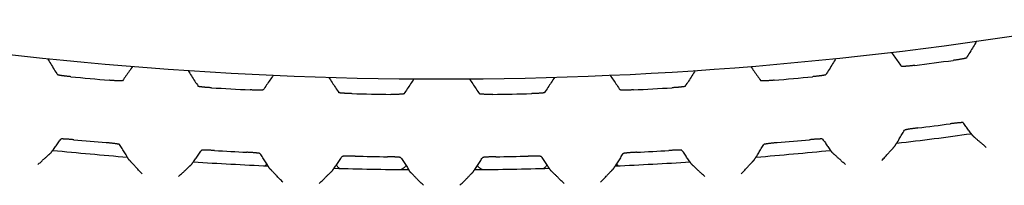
# Model space of a CAD drawing. Header units: inches. Extents: x 0 to 22, y 0 to 17.
# Tile 41 of 44: x 10.898 to 12.389, y 14.286 to 14.537. Entities that reach past the tile are written whole.
import ezdxf

# ---------------------------------------------------------------- set-up
doc = ezdxf.new("R2010")
doc.units = ezdxf.units.IN
doc.header["$LTSCALE"] = 1.21
doc.header["$MEASUREMENT"] = 0
doc.layers.get('0').update_dxf_attribs({"linetype": 'CONTINUOUS'})

msp = doc.modelspace()

# ---------------------------------------------------------------- linework, layer by layer
at = {"color": 7, "linetype": 'CONTINUOUS'}
for radius, start, end in [(5.768, 259.86523, 280.11722), (5.7918, 277.10426, 277.68766), (5.7918, 264.43464, 265.01565), (5.7918, 274.98524, 275.56626), (5.7918, 266.54841, 267.12785), (5.7918, 272.87304, 273.45248), (5.7918, 268.65749, 269.23614), (5.7918, 270.76475, 271.3434), (5.8865, 277.03646, 277.51609), (5.9057, 276.70027, 277.80544), (5.8865, 264.57141, 265.04914), (5.8865, 274.95174, 275.42947), (5.9057, 264.27653, 265.37734), (5.8865, 266.65083, 267.12731), (5.8865, 268.72584, 269.20169), (5.8865, 270.79918, 271.27503), (5.8865, 272.87357, 273.35005), (5.9057, 274.62353, 275.72434), (5.9057, 266.35007, 267.44801), (5.9057, 272.55287, 273.6508), (5.9057, 268.41883, 269.51534), (5.9057, 270.48553, 271.58204)]:
    msp.add_arc((11.5374, 20.2152), radius, start, end, dxfattribs=at)
for points, knots in [([(12.3474, 14.5044), (12.3457, 14.5016), (12.3423, 14.496), (12.3372, 14.4876), (12.3338, 14.482), (12.3321, 14.4792)], [0, 0, 0, 0, 0.332762, 0.666096, 1, 1, 1, 1]), ([(10.9405, 14.4782), (10.9422, 14.4754), (10.9455, 14.47), (10.9506, 14.4618), (10.954, 14.4564), (10.9557, 14.4537)], [0, 0, 0, 0, 0.332762, 0.666096, 1, 1, 1, 1]), ([(12.1344, 14.4782), (12.1327, 14.4755), (12.1293, 14.47), (12.1242, 14.4618), (12.1208, 14.4564), (12.1191, 14.4537)], [0, 0, 0, 0, 0.332762, 0.666096, 1, 1, 1, 1]), ([(12.2185, 14.4876), (12.2202, 14.4852), (12.2235, 14.4805), (12.2286, 14.4734), (12.232, 14.4687), (12.2337, 14.4664)], [0, 0, 0, 0, 0.332757, 0.666091, 1, 1, 1, 1]), ([(12.3321, 14.4792), (12.3321, 14.4791), (12.3319, 14.479), (12.3316, 14.4789), (12.3311, 14.4787), (12.3304, 14.4785), (12.3295, 14.4783), (12.3285, 14.4781), (12.3273, 14.4778), (12.326, 14.4776), (12.3246, 14.4773), (12.323, 14.4771), (12.3214, 14.4768), (12.3196, 14.4765), (12.3178, 14.4762), (12.316, 14.4759), (12.3141, 14.4757), (12.3128, 14.4755), (12.3122, 14.4754)], [0, 0, 0, 0, 0.009734, 0.027822, 0.054534, 0.08959, 0.132836, 0.184184, 0.243019, 0.308505, 0.380309, 0.458149, 0.540981, 0.627615, 0.717613, 0.810546, 0.905122, 1, 1, 1, 1]), ([(11.0694, 14.4662), (11.0677, 14.4638), (11.0643, 14.459), (11.0592, 14.4518), (11.0558, 14.447), (11.0541, 14.4446)], [0, 0, 0, 0, 0.332759, 0.666092, 1, 1, 1, 1]), ([(12.0055, 14.4662), (12.0072, 14.4638), (12.0105, 14.459), (12.0156, 14.4518), (12.019, 14.447), (12.0207, 14.4446)], [0, 0, 0, 0, 0.332759, 0.666092, 1, 1, 1, 1]), ([(12.2537, 14.4678), (12.253, 14.4677), (12.2517, 14.4676), (12.2498, 14.4674), (12.248, 14.4672), (12.2462, 14.467), (12.2444, 14.4668), (12.2428, 14.4666), (12.2412, 14.4665), (12.2398, 14.4664), (12.2385, 14.4663), (12.2373, 14.4663), (12.2363, 14.4662), (12.2354, 14.4662), (12.2348, 14.4662), (12.2342, 14.4662), (12.2339, 14.4663), (12.2337, 14.4663), (12.2337, 14.4664)], [0, 0, 0, 0, 0.096553, 0.192473, 0.286428, 0.377147, 0.464281, 0.54739, 0.625299, 0.696983, 0.762065, 0.820142, 0.870731, 0.913402, 0.947872, 0.97388, 0.991136, 1, 1, 1, 1]), ([(10.9757, 14.4507), (10.975, 14.4507), (10.9738, 14.4508), (10.9719, 14.451), (10.97, 14.4513), (10.9682, 14.4515), (10.9665, 14.4517), (10.9648, 14.4519), (10.9632, 14.4521), (10.9618, 14.4523), (10.9605, 14.4525), (10.9593, 14.4527), (10.9583, 14.4529), (10.9574, 14.4531), (10.9568, 14.4532), (10.9562, 14.4534), (10.9559, 14.4535), (10.9557, 14.4536), (10.9557, 14.4537)], [0, 0, 0, 0, 0.094872, 0.18942, 0.282315, 0.372269, 0.458867, 0.541681, 0.619527, 0.691362, 0.756899, 0.815799, 0.867215, 0.910516, 0.945602, 0.97231, 0.99035, 1, 1, 1, 1]), ([(11.1535, 14.46), (11.1552, 14.4573), (11.1585, 14.452), (11.1636, 14.4441), (11.167, 14.4388), (11.1687, 14.4361)], [0, 0, 0, 0, 0.332763, 0.666096, 1, 1, 1, 1]), ([(11.2824, 14.4528), (11.2807, 14.4504), (11.2773, 14.4455), (11.2722, 14.4381), (11.2688, 14.4331), (11.2671, 14.4307)], [0, 0, 0, 0, 0.33276, 0.666094, 1, 1, 1, 1]), ([(11.3665, 14.4497), (11.3682, 14.4472), (11.3715, 14.442), (11.3766, 14.4342), (11.38, 14.429), (11.3817, 14.4265)], [0, 0, 0, 0, 0.332762, 0.666096, 1, 1, 1, 1]), ([(11.7084, 14.4497), (11.7067, 14.4472), (11.7033, 14.442), (11.6982, 14.4342), (11.6948, 14.4291), (11.6931, 14.4265)], [0, 0, 0, 0, 0.332762, 0.666096, 1, 1, 1, 1]), ([(11.7925, 14.4528), (11.7942, 14.4504), (11.7975, 14.4455), (11.8026, 14.4381), (11.806, 14.4331), (11.8077, 14.4307)], [0, 0, 0, 0, 0.33276, 0.666094, 1, 1, 1, 1]), ([(11.9214, 14.46), (11.9197, 14.4573), (11.9163, 14.452), (11.9112, 14.4441), (11.9078, 14.4388), (11.9061, 14.4361)], [0, 0, 0, 0, 0.332763, 0.666096, 1, 1, 1, 1]), ([(12.1191, 14.4537), (12.1191, 14.4536), (12.1189, 14.4535), (12.1186, 14.4534), (12.1181, 14.4532), (12.1174, 14.4531), (12.1165, 14.4529), (12.1155, 14.4527), (12.1143, 14.4525), (12.113, 14.4523), (12.1116, 14.4521), (12.11, 14.4519), (12.1084, 14.4517), (12.1066, 14.4515), (12.1048, 14.4513), (12.103, 14.4511), (12.1011, 14.4509), (12.0998, 14.4507), (12.0992, 14.4507)], [0, 0, 0, 0, 0.00965, 0.02769, 0.054398, 0.089484, 0.132785, 0.184201, 0.243101, 0.308638, 0.380473, 0.458319, 0.541133, 0.627731, 0.717685, 0.81058, 0.905128, 1, 1, 1, 1]), ([(11.0541, 14.4446), (11.0541, 14.4445), (11.0539, 14.4445), (11.0536, 14.4444), (11.0531, 14.4443), (11.0524, 14.4443), (11.0515, 14.4443), (11.0505, 14.4443), (11.0493, 14.4443), (11.048, 14.4444), (11.0466, 14.4444), (11.045, 14.4445), (11.0434, 14.4446), (11.0416, 14.4447), (11.0398, 14.4448), (11.038, 14.4449), (11.0361, 14.4451), (11.0348, 14.4452), (11.0342, 14.4453)], [0, 0, 0, 0, 0.009013, 0.026428, 0.052589, 0.087202, 0.130109, 0.181202, 0.23985, 0.305208, 0.376948, 0.454811, 0.537771, 0.624656, 0.715049, 0.808589, 0.904013, 1, 1, 1, 1]), ([(11.1887, 14.4339), (11.188, 14.4339), (11.1868, 14.434), (11.1849, 14.4341), (11.183, 14.4342), (11.1812, 14.4344), (11.1795, 14.4345), (11.1778, 14.4347), (11.1763, 14.4348), (11.1748, 14.435), (11.1735, 14.4352), (11.1723, 14.4353), (11.1713, 14.4355), (11.1704, 14.4356), (11.1698, 14.4357), (11.1692, 14.4359), (11.1689, 14.436), (11.1687, 14.4361), (11.1687, 14.4361)], [0, 0, 0, 0, 0.094943, 0.189532, 0.282445, 0.372401, 0.458993, 0.541805, 0.619657, 0.691505, 0.757064, 0.81599, 0.86743, 0.910741, 0.945814, 0.972483, 0.990449, 1, 1, 1, 1]), ([(11.4954, 14.4474), (11.4937, 14.4448), (11.4903, 14.4398), (11.4852, 14.4322), (11.4818, 14.4272), (11.4801, 14.4246)], [0, 0, 0, 0, 0.332761, 0.666095, 1, 1, 1, 1]), ([(11.5795, 14.4474), (11.5812, 14.4448), (11.5845, 14.4398), (11.5896, 14.4322), (11.593, 14.4272), (11.5947, 14.4246)], [0, 0, 0, 0, 0.332761, 0.666095, 1, 1, 1, 1]), ([(11.9061, 14.4361), (11.9061, 14.4361), (11.9059, 14.436), (11.9056, 14.4359), (11.9051, 14.4357), (11.9044, 14.4356), (11.9035, 14.4355), (11.9025, 14.4353), (11.9013, 14.4352), (11.9, 14.435), (11.8986, 14.4349), (11.897, 14.4347), (11.8954, 14.4345), (11.8936, 14.4344), (11.8918, 14.4343), (11.89, 14.4341), (11.8881, 14.434), (11.8868, 14.4339), (11.8862, 14.4339)], [0, 0, 0, 0, 0.009551, 0.027517, 0.054186, 0.089259, 0.13257, 0.18401, 0.242936, 0.308495, 0.380344, 0.458195, 0.541007, 0.627599, 0.717555, 0.810468, 0.905057, 1, 1, 1, 1]), ([(12.0407, 14.4453), (12.04, 14.4452), (12.0388, 14.4451), (12.0369, 14.445), (12.035, 14.4448), (12.0332, 14.4447), (12.0314, 14.4446), (12.0298, 14.4445), (12.0282, 14.4444), (12.0268, 14.4444), (12.0255, 14.4443), (12.0243, 14.4443), (12.0233, 14.4443), (12.0224, 14.4443), (12.0218, 14.4444), (12.0212, 14.4444), (12.0209, 14.4445), (12.0207, 14.4445), (12.0207, 14.4446)], [0, 0, 0, 0, 0.095988, 0.191411, 0.284951, 0.375344, 0.46223, 0.545189, 0.623053, 0.694793, 0.76015, 0.818798, 0.869892, 0.912799, 0.947411, 0.973572, 0.990987, 1, 1, 1, 1]), ([(11.2671, 14.4307), (11.2671, 14.4306), (11.2669, 14.4306), (11.2666, 14.4305), (11.2661, 14.4304), (11.2654, 14.4304), (11.2645, 14.4303), (11.2635, 14.4303), (11.2623, 14.4303), (11.261, 14.4302), (11.2596, 14.4302), (11.258, 14.4303), (11.2564, 14.4303), (11.2546, 14.4303), (11.2528, 14.4304), (11.251, 14.4305), (11.2491, 14.4305), (11.2478, 14.4306), (11.2472, 14.4306)], [0, 0, 0, 0, 0.009168, 0.02676, 0.053101, 0.087893, 0.130966, 0.18221, 0.240984, 0.306435, 0.378227, 0.456088, 0.538985, 0.625746, 0.715969, 0.809272, 0.904389, 1, 1, 1, 1]), ([(11.4017, 14.4249), (11.401, 14.425), (11.3998, 14.425), (11.3979, 14.4251), (11.396, 14.4251), (11.3942, 14.4252), (11.3925, 14.4253), (11.3908, 14.4254), (11.3893, 14.4255), (11.3878, 14.4256), (11.3865, 14.4257), (11.3853, 14.4258), (11.3843, 14.4259), (11.3835, 14.426), (11.3828, 14.4261), (11.3822, 14.4262), (11.3819, 14.4263), (11.3817, 14.4264), (11.3817, 14.4265)], [0, 0, 0, 0, 0.09509, 0.189788, 0.282774, 0.372776, 0.459394, 0.542219, 0.620075, 0.691921, 0.757473, 0.816387, 0.867805, 0.911081, 0.946102, 0.972696, 0.990563, 1, 1, 1, 1]), ([(11.4801, 14.4246), (11.4801, 14.4246), (11.4799, 14.4245), (11.4796, 14.4244), (11.4791, 14.4244), (11.4784, 14.4243), (11.4775, 14.4242), (11.4765, 14.4241), (11.4753, 14.424), (11.474, 14.424), (11.4726, 14.4239), (11.471, 14.4239), (11.4694, 14.4239), (11.4676, 14.4238), (11.4658, 14.4238), (11.464, 14.4238), (11.4621, 14.4238), (11.4608, 14.4239), (11.4602, 14.4239)], [0, 0, 0, 0, 0.00931, 0.027052, 0.053536, 0.088463, 0.13166, 0.183013, 0.241877, 0.307392, 0.37922, 0.457079, 0.539932, 0.626607, 0.716698, 0.809814, 0.904688, 1, 1, 1, 1]), ([(11.6147, 14.4239), (11.614, 14.4239), (11.6128, 14.4238), (11.6109, 14.4238), (11.609, 14.4238), (11.6072, 14.4238), (11.6055, 14.4239), (11.6038, 14.4239), (11.6023, 14.4239), (11.6008, 14.424), (11.5995, 14.424), (11.5983, 14.4241), (11.5973, 14.4242), (11.5965, 14.4243), (11.5958, 14.4244), (11.5952, 14.4244), (11.5949, 14.4245), (11.5947, 14.4246), (11.5947, 14.4246)], [0, 0, 0, 0, 0.095312, 0.190186, 0.283303, 0.373394, 0.460068, 0.542922, 0.62078, 0.692608, 0.758124, 0.816987, 0.86834, 0.911537, 0.946464, 0.972949, 0.99069, 1, 1, 1, 1]), ([(11.6931, 14.4265), (11.6931, 14.4264), (11.6929, 14.4263), (11.6926, 14.4262), (11.6921, 14.4261), (11.6914, 14.426), (11.6905, 14.4259), (11.6895, 14.4258), (11.6883, 14.4257), (11.687, 14.4256), (11.6856, 14.4255), (11.684, 14.4254), (11.6823, 14.4253), (11.6806, 14.4252), (11.6788, 14.4251), (11.677, 14.4251), (11.6751, 14.425), (11.6738, 14.425), (11.6732, 14.4249)], [0, 0, 0, 0, 0.009437, 0.027304, 0.053898, 0.088919, 0.132195, 0.183613, 0.242527, 0.308079, 0.379925, 0.457781, 0.540606, 0.627224, 0.717226, 0.810212, 0.90491, 1, 1, 1, 1]), ([(11.8277, 14.4306), (11.827, 14.4306), (11.8258, 14.4305), (11.8239, 14.4305), (11.822, 14.4304), (11.8202, 14.4303), (11.8185, 14.4303), (11.8168, 14.4303), (11.8153, 14.4302), (11.8138, 14.4302), (11.8125, 14.4303), (11.8113, 14.4303), (11.8103, 14.4303), (11.8095, 14.4304), (11.8088, 14.4304), (11.8082, 14.4305), (11.8079, 14.4306), (11.8077, 14.4306), (11.8077, 14.4307)], [0, 0, 0, 0, 0.095612, 0.190728, 0.284031, 0.374255, 0.461015, 0.543912, 0.621773, 0.693566, 0.759016, 0.81779, 0.869034, 0.912107, 0.9469, 0.97324, 0.990832, 1, 1, 1, 1]), ([(12.3273, 14.3809), (12.3273, 14.3809), (12.3271, 14.381), (12.3268, 14.381), (12.3263, 14.381), (12.3256, 14.381), (12.3247, 14.381), (12.3237, 14.3809), (12.3225, 14.3809), (12.3212, 14.3808), (12.3198, 14.3806), (12.3183, 14.3805), (12.3166, 14.3803), (12.3149, 14.3801), (12.313, 14.3799), (12.3112, 14.3797), (12.3093, 14.3795), (12.308, 14.3793), (12.3073, 14.3792)], [0, 0, 0, 0, 0.008801, 0.025981, 0.051909, 0.086296, 0.128888, 0.179406, 0.237429, 0.302479, 0.374155, 0.452083, 0.535239, 0.622442, 0.713246, 0.807301, 0.903332, 1, 1, 1, 1]), ([(12.3394, 14.3642), (12.3381, 14.3661), (12.3354, 14.3698), (12.3314, 14.3753), (12.3287, 14.379), (12.3273, 14.3809)], [0, 0, 0, 0, 0.333782, 0.667115, 1, 1, 1, 1]), ([(12.2264, 14.3498), (12.2278, 14.352), (12.2304, 14.3564), (12.2345, 14.363), (12.2371, 14.3673), (12.2385, 14.3695)], [0, 0, 0, 0, 0.333777, 0.667111, 1, 1, 1, 1]), ([(12.2585, 14.373), (12.2578, 14.3729), (12.2566, 14.3727), (12.2547, 14.3725), (12.2528, 14.3722), (12.251, 14.372), (12.2492, 14.3717), (12.2476, 14.3715), (12.246, 14.3712), (12.2446, 14.371), (12.2433, 14.3708), (12.2421, 14.3705), (12.2411, 14.3703), (12.2402, 14.3701), (12.2396, 14.37), (12.239, 14.3698), (12.2387, 14.3697), (12.2385, 14.3696), (12.2385, 14.3695)], [0, 0, 0, 0, 0.094948, 0.189561, 0.282507, 0.372499, 0.459118, 0.541933, 0.61976, 0.691557, 0.757043, 0.815884, 0.867242, 0.910495, 0.945549, 0.97225, 0.990309, 1, 1, 1, 1]), ([(12.3419, 14.3608), (12.3418, 14.361), (12.3415, 14.3613), (12.3412, 14.3617), (12.3409, 14.3622), (12.3406, 14.3626), (12.3403, 14.363), (12.34, 14.3634), (12.3397, 14.3638), (12.3395, 14.3641), (12.3394, 14.3642)], [0, 0, 0, 0, 0.136283, 0.268532, 0.395605, 0.518807, 0.639567, 0.759201, 0.878937, 1, 1, 1, 1]), ([(12.3619, 14.3434), (12.3612, 14.344), (12.3598, 14.3453), (12.3577, 14.3471), (12.3557, 14.3488), (12.3538, 14.3505), (12.352, 14.352), (12.3503, 14.3534), (12.3488, 14.3548), (12.3475, 14.3559), (12.3463, 14.357), (12.3453, 14.3579), (12.3444, 14.3586), (12.3437, 14.3593), (12.3431, 14.3598), (12.3426, 14.3602), (12.3422, 14.3605), (12.342, 14.3607), (12.3419, 14.3608), (12.3419, 14.3608)], [0, 0, 0, 0, 0.106165, 0.210297, 0.310831, 0.40673, 0.496489, 0.578996, 0.654029, 0.72114, 0.780252, 0.831865, 0.876009, 0.912843, 0.942766, 0.966191, 0.98325, 0.994127, 1, 1, 1, 1]), ([(10.9484, 14.339), (10.9498, 14.3408), (10.9524, 14.3446), (10.9565, 14.3503), (10.9591, 14.3541), (10.9605, 14.356)], [0, 0, 0, 0, 0.333781, 0.667114, 1, 1, 1, 1]), ([(10.9805, 14.355), (10.9798, 14.3551), (10.9786, 14.3552), (10.9767, 14.3554), (10.9748, 14.3555), (10.973, 14.3557), (10.9712, 14.3558), (10.9696, 14.3559), (10.968, 14.356), (10.9666, 14.3561), (10.9653, 14.3561), (10.9641, 14.3562), (10.9631, 14.3562), (10.9622, 14.3562), (10.9616, 14.3562), (10.961, 14.3561), (10.9607, 14.3561), (10.9605, 14.356), (10.9605, 14.356)], [0, 0, 0, 0, 0.0961, 0.191627, 0.285259, 0.375728, 0.462673, 0.545671, 0.623549, 0.69528, 0.760608, 0.819209, 0.870242, 0.91308, 0.947621, 0.973708, 0.99105, 1, 1, 1, 1]), ([(11.0493, 14.3479), (11.0493, 14.3479), (11.0491, 14.348), (11.0488, 14.3482), (11.0483, 14.3483), (11.0476, 14.3484), (11.0467, 14.3486), (11.0457, 14.3488), (11.0445, 14.3489), (11.0432, 14.3491), (11.0418, 14.3493), (11.0402, 14.3495), (11.0386, 14.3497), (11.0368, 14.3499), (11.035, 14.3501), (11.0332, 14.3503), (11.0313, 14.3504), (11.03, 14.3505), (11.0293, 14.3506)], [0, 0, 0, 0, 0.009602, 0.027604, 0.054287, 0.089356, 0.132647, 0.184058, 0.242952, 0.308482, 0.380308, 0.458146, 0.540954, 0.627552, 0.717519, 0.810443, 0.905046, 1, 1, 1, 1]), ([(11.0614, 14.3287), (11.0601, 14.3309), (11.0574, 14.3351), (11.0534, 14.3415), (11.0507, 14.3458), (11.0493, 14.3479)], [0, 0, 0, 0, 0.333777, 0.667111, 1, 1, 1, 1]), ([(12.0134, 14.3287), (12.0148, 14.3309), (12.0174, 14.3351), (12.0215, 14.3415), (12.0241, 14.3458), (12.0255, 14.3479)], [0, 0, 0, 0, 0.333777, 0.667111, 1, 1, 1, 1]), ([(12.0455, 14.3506), (12.0448, 14.3506), (12.0436, 14.3504), (12.0417, 14.3503), (12.0398, 14.3501), (12.038, 14.3499), (12.0363, 14.3497), (12.0346, 14.3495), (12.033, 14.3493), (12.0316, 14.3491), (12.0303, 14.3489), (12.0291, 14.3488), (12.0281, 14.3486), (12.0272, 14.3484), (12.0266, 14.3483), (12.026, 14.3482), (12.0257, 14.348), (12.0255, 14.348), (12.0255, 14.3479)], [0, 0, 0, 0, 0.094954, 0.189557, 0.282482, 0.372448, 0.459046, 0.541854, 0.619692, 0.691518, 0.757048, 0.815942, 0.867352, 0.910644, 0.945713, 0.972396, 0.990398, 1, 1, 1, 1]), ([(12.1143, 14.356), (12.1143, 14.356), (12.1141, 14.3561), (12.1138, 14.3561), (12.1133, 14.3562), (12.1126, 14.3562), (12.1117, 14.3562), (12.1107, 14.3562), (12.1095, 14.3561), (12.1082, 14.3561), (12.1068, 14.356), (12.1052, 14.3559), (12.1036, 14.3558), (12.1018, 14.3557), (12.1, 14.3555), (12.0982, 14.3554), (12.0963, 14.3552), (12.095, 14.3551), (12.0943, 14.355)], [0, 0, 0, 0, 0.00895, 0.026292, 0.052379, 0.086919, 0.129758, 0.180791, 0.239391, 0.30472, 0.376451, 0.454328, 0.537326, 0.624272, 0.71474, 0.808372, 0.9039, 1, 1, 1, 1]), ([(12.1143, 14.356), (12.1157, 14.3541), (12.1184, 14.3503), (12.1224, 14.3446), (12.1251, 14.3409), (12.1264, 14.339)], [0, 0, 0, 0, 0.332886, 0.666219, 1, 1, 1, 1]), ([(12.204, 14.3234), (12.2047, 14.3243), (12.2062, 14.3259), (12.2084, 14.3284), (12.2106, 14.3308), (12.2125, 14.333), (12.2144, 14.3351), (12.216, 14.337), (12.2175, 14.3386), (12.2188, 14.3401), (12.2199, 14.3413), (12.2209, 14.3424), (12.2217, 14.3433), (12.2224, 14.3441), (12.2229, 14.3447), (12.2233, 14.3451), (12.2236, 14.3455), (12.2238, 14.3457), (12.2239, 14.3458), (12.2239, 14.3458)], [0, 0, 0, 0, 0.114084, 0.225392, 0.332021, 0.432373, 0.524562, 0.607841, 0.681882, 0.746575, 0.802637, 0.850486, 0.890593, 0.923608, 0.950222, 0.970736, 0.985401, 0.994771, 1, 1, 1, 1]), ([(12.2239, 14.3458), (12.2241, 14.346), (12.2243, 14.3464), (12.2246, 14.3469), (12.2249, 14.3474), (12.2252, 14.3479), (12.2255, 14.3484), (12.2258, 14.3489), (12.2261, 14.3494), (12.2263, 14.3497), (12.2264, 14.3498)], [0, 0, 0, 0, 0.136266, 0.268504, 0.395573, 0.518777, 0.639541, 0.759182, 0.878927, 1, 1, 1, 1]), ([(10.926, 14.3174), (10.9267, 14.3181), (10.9281, 14.3193), (10.9302, 14.3212), (10.9322, 14.323), (10.9341, 14.3248), (10.9359, 14.3264), (10.9376, 14.3279), (10.939, 14.3292), (10.9404, 14.3304), (10.9416, 14.3315), (10.9426, 14.3324), (10.9435, 14.3332), (10.9442, 14.3339), (10.9448, 14.3344), (10.9452, 14.3348), (10.9456, 14.3351), (10.9458, 14.3353), (10.9459, 14.3354), (10.9459, 14.3355)], [0, 0, 0, 0, 0.107151, 0.212179, 0.313479, 0.409954, 0.500043, 0.582672, 0.657612, 0.72444, 0.783173, 0.834325, 0.877954, 0.914278, 0.943759, 0.966797, 0.983538, 0.994212, 1, 1, 1, 1]), ([(10.9459, 14.3355), (10.9461, 14.3356), (10.9463, 14.3359), (10.9466, 14.3364), (10.9469, 14.3368), (10.9472, 14.3373), (10.9475, 14.3377), (10.9478, 14.3381), (10.9481, 14.3385), (10.9483, 14.3388), (10.9484, 14.339)], [0, 0, 0, 0, 0.136281, 0.268528, 0.395601, 0.518804, 0.639564, 0.759199, 0.878936, 1, 1, 1, 1]), ([(11.0639, 14.3248), (11.0638, 14.325), (11.0635, 14.3253), (11.0632, 14.3258), (11.0629, 14.3263), (11.0626, 14.3268), (11.0623, 14.3273), (11.062, 14.3278), (11.0617, 14.3282), (11.0615, 14.3286), (11.0614, 14.3287)], [0, 0, 0, 0, 0.136269, 0.268509, 0.395579, 0.518782, 0.639545, 0.759186, 0.878929, 1, 1, 1, 1]), ([(11.1614, 14.3215), (11.1628, 14.3234), (11.1654, 14.3273), (11.1695, 14.3331), (11.1721, 14.337), (11.1735, 14.3389)], [0, 0, 0, 0, 0.333779, 0.667113, 1, 1, 1, 1]), ([(11.1935, 14.3387), (11.1928, 14.3387), (11.1916, 14.3388), (11.1897, 14.3389), (11.1878, 14.339), (11.186, 14.3391), (11.1843, 14.3391), (11.1826, 14.3392), (11.1811, 14.3392), (11.1796, 14.3392), (11.1783, 14.3392), (11.1771, 14.3392), (11.1761, 14.3392), (11.1753, 14.3392), (11.1746, 14.3391), (11.174, 14.3391), (11.1737, 14.339), (11.1735, 14.3389), (11.1735, 14.3389)], [0, 0, 0, 0, 0.095721, 0.190932, 0.284313, 0.374598, 0.461415, 0.544346, 0.62222, 0.694003, 0.759428, 0.818162, 0.869356, 0.912372, 0.947097, 0.97337, 0.990893, 1, 1, 1, 1]), ([(11.2623, 14.3341), (11.2623, 14.3341), (11.2621, 14.3342), (11.2618, 14.3343), (11.2613, 14.3344), (11.2606, 14.3345), (11.2597, 14.3347), (11.2587, 14.3348), (11.2575, 14.3349), (11.2562, 14.3351), (11.2548, 14.3352), (11.2532, 14.3353), (11.2516, 14.3355), (11.2498, 14.3356), (11.248, 14.3357), (11.2462, 14.3358), (11.2443, 14.3359), (11.243, 14.336), (11.2423, 14.336)], [0, 0, 0, 0, 0.009499, 0.027418, 0.054049, 0.089093, 0.132379, 0.183799, 0.242709, 0.308255, 0.380094, 0.457941, 0.540757, 0.627364, 0.717348, 0.810307, 0.904965, 1, 1, 1, 1]), ([(11.2744, 14.3154), (11.2731, 14.3174), (11.2704, 14.3216), (11.2664, 14.3278), (11.2637, 14.332), (11.2623, 14.3341)], [0, 0, 0, 0, 0.333777, 0.667111, 1, 1, 1, 1]), ([(11.3744, 14.3118), (11.3758, 14.3137), (11.3784, 14.3177), (11.3825, 14.3236), (11.3851, 14.3276), (11.3865, 14.3296)], [0, 0, 0, 0, 0.333778, 0.667112, 1, 1, 1, 1]), ([(11.4065, 14.3301), (11.4058, 14.3301), (11.4046, 14.3301), (11.4027, 14.3302), (11.4008, 14.3302), (11.399, 14.3302), (11.3973, 14.3302), (11.3956, 14.3302), (11.3941, 14.3302), (11.3926, 14.3301), (11.3913, 14.3301), (11.3901, 14.33), (11.3891, 14.33), (11.3883, 14.3299), (11.3876, 14.3298), (11.387, 14.3298), (11.3867, 14.3297), (11.3865, 14.3296), (11.3865, 14.3296)], [0, 0, 0, 0, 0.095419, 0.190382, 0.283572, 0.373718, 0.460431, 0.543307, 0.621171, 0.692989, 0.758481, 0.817311, 0.868621, 0.911769, 0.946642, 0.973069, 0.990749, 1, 1, 1, 1]), ([(11.4753, 14.328), (11.4753, 14.328), (11.4751, 14.3281), (11.4748, 14.3282), (11.4743, 14.3283), (11.4736, 14.3284), (11.4727, 14.3285), (11.4717, 14.3286), (11.4705, 14.3287), (11.4692, 14.3287), (11.4678, 14.3288), (11.4662, 14.3289), (11.4645, 14.329), (11.4628, 14.329), (11.461, 14.3291), (11.4592, 14.3291), (11.4573, 14.3292), (11.456, 14.3292), (11.4553, 14.3292)], [0, 0, 0, 0, 0.009382, 0.027194, 0.053739, 0.088717, 0.131956, 0.183342, 0.242231, 0.307764, 0.3796, 0.457457, 0.540295, 0.626941, 0.716985, 0.810032, 0.90481, 1, 1, 1, 1]), ([(11.6195, 14.3292), (11.6188, 14.3292), (11.6176, 14.3292), (11.6157, 14.3291), (11.6138, 14.3291), (11.612, 14.329), (11.6103, 14.329), (11.6086, 14.3289), (11.6071, 14.3288), (11.6056, 14.3287), (11.6043, 14.3287), (11.6031, 14.3286), (11.6021, 14.3285), (11.6013, 14.3284), (11.6006, 14.3283), (11.6, 14.3282), (11.5997, 14.3281), (11.5995, 14.328), (11.5995, 14.328)], [0, 0, 0, 0, 0.09519, 0.189968, 0.283015, 0.373059, 0.459704, 0.542543, 0.6204, 0.692236, 0.757769, 0.816658, 0.868044, 0.911283, 0.946261, 0.972806, 0.990618, 1, 1, 1, 1]), ([(11.6883, 14.3296), (11.6883, 14.3296), (11.6881, 14.3297), (11.6878, 14.3298), (11.6873, 14.3298), (11.6866, 14.3299), (11.6857, 14.33), (11.6847, 14.33), (11.6835, 14.3301), (11.6822, 14.3301), (11.6808, 14.3302), (11.6792, 14.3302), (11.6776, 14.3302), (11.6758, 14.3302), (11.674, 14.3302), (11.6722, 14.3302), (11.6703, 14.3301), (11.669, 14.3301), (11.6683, 14.3301)], [0, 0, 0, 0, 0.009251, 0.026931, 0.053358, 0.088231, 0.131379, 0.182689, 0.241518, 0.307011, 0.378829, 0.456693, 0.539569, 0.626282, 0.716428, 0.809618, 0.904581, 1, 1, 1, 1]), ([(11.7004, 14.3118), (11.6991, 14.3137), (11.6964, 14.3177), (11.6924, 14.3236), (11.6897, 14.3276), (11.6883, 14.3296)], [0, 0, 0, 0, 0.333778, 0.667112, 1, 1, 1, 1]), ([(11.8004, 14.3154), (11.8018, 14.3174), (11.8044, 14.3216), (11.8085, 14.3278), (11.8111, 14.332), (11.8125, 14.3341)], [0, 0, 0, 0, 0.333777, 0.667111, 1, 1, 1, 1]), ([(11.8325, 14.336), (11.8318, 14.336), (11.8306, 14.3359), (11.8287, 14.3358), (11.8268, 14.3357), (11.825, 14.3356), (11.8233, 14.3355), (11.8216, 14.3353), (11.8201, 14.3352), (11.8186, 14.3351), (11.8173, 14.3349), (11.8161, 14.3348), (11.8151, 14.3347), (11.8143, 14.3345), (11.8136, 14.3344), (11.813, 14.3343), (11.8127, 14.3342), (11.8125, 14.3341), (11.8125, 14.3341)], [0, 0, 0, 0, 0.095035, 0.189693, 0.282652, 0.372636, 0.459243, 0.542059, 0.619906, 0.691745, 0.757291, 0.816201, 0.86762, 0.910907, 0.945951, 0.972582, 0.990501, 1, 1, 1, 1]), ([(11.9013, 14.3389), (11.9013, 14.3389), (11.9011, 14.339), (11.9008, 14.3391), (11.9003, 14.3391), (11.8996, 14.3392), (11.8987, 14.3392), (11.8977, 14.3392), (11.8965, 14.3392), (11.8952, 14.3392), (11.8938, 14.3392), (11.8922, 14.3392), (11.8906, 14.3391), (11.8888, 14.3391), (11.887, 14.339), (11.8852, 14.3389), (11.8833, 14.3388), (11.882, 14.3387), (11.8813, 14.3387)], [0, 0, 0, 0, 0.009107, 0.02663, 0.052902, 0.087628, 0.130643, 0.181837, 0.240572, 0.305996, 0.37778, 0.455653, 0.538585, 0.625402, 0.715686, 0.809068, 0.904279, 1, 1, 1, 1]), ([(11.9134, 14.3215), (11.9121, 14.3234), (11.9094, 14.3273), (11.9054, 14.3331), (11.9027, 14.337), (11.9013, 14.3389)], [0, 0, 0, 0, 0.333779, 0.667113, 1, 1, 1, 1]), ([(12.0109, 14.3248), (12.0111, 14.325), (12.0113, 14.3253), (12.0116, 14.3259), (12.0119, 14.3264), (12.0122, 14.3268), (12.0125, 14.3273), (12.0128, 14.3278), (12.0131, 14.3283), (12.0133, 14.3286), (12.0134, 14.3287)], [0, 0, 0, 0, 0.136269, 0.268509, 0.395579, 0.518782, 0.639545, 0.759186, 0.878929, 1, 1, 1, 1]), ([(12.1289, 14.3355), (12.1288, 14.3356), (12.1285, 14.336), (12.1282, 14.3364), (12.1279, 14.3369), (12.1276, 14.3373), (12.1273, 14.3377), (12.127, 14.3381), (12.1267, 14.3385), (12.1265, 14.3388), (12.1264, 14.339)], [0, 0, 0, 0, 0.136281, 0.268528, 0.395601, 0.518804, 0.639564, 0.759199, 0.878936, 1, 1, 1, 1]), ([(12.1489, 14.3174), (12.1482, 14.3181), (12.1467, 14.3194), (12.1446, 14.3212), (12.1426, 14.3231), (12.1407, 14.3248), (12.1389, 14.3264), (12.1373, 14.3279), (12.1358, 14.3292), (12.1344, 14.3305), (12.1333, 14.3315), (12.1322, 14.3324), (12.1314, 14.3332), (12.1306, 14.3339), (12.13, 14.3344), (12.1296, 14.3348), (12.1292, 14.3351), (12.129, 14.3354), (12.1289, 14.3354), (12.1289, 14.3355)], [0, 0, 0, 0, 0.107151, 0.212178, 0.313478, 0.409953, 0.500042, 0.582671, 0.657611, 0.724439, 0.783172, 0.834324, 0.877953, 0.914277, 0.943758, 0.966797, 0.983538, 0.994212, 1, 1, 1, 1]), ([(11.0839, 14.3032), (11.0831, 14.304), (11.0816, 14.3056), (11.0794, 14.308), (11.0773, 14.3102), (11.0754, 14.3124), (11.0735, 14.3144), (11.0719, 14.3162), (11.0704, 14.3178), (11.0691, 14.3192), (11.0679, 14.3204), (11.067, 14.3214), (11.0662, 14.3223), (11.0655, 14.3231), (11.0649, 14.3237), (11.0645, 14.3241), (11.0642, 14.3244), (11.064, 14.3247), (11.0639, 14.3248), (11.0639, 14.3248)], [0, 0, 0, 0, 0.112763, 0.222877, 0.328498, 0.428131, 0.51994, 0.603124, 0.677361, 0.742461, 0.799043, 0.84752, 0.888276, 0.921876, 0.94901, 0.969988, 0.98504, 0.994659, 1, 1, 1, 1]), ([(11.139, 14.2992), (11.1397, 14.2999), (11.1411, 14.3012), (11.1432, 14.3032), (11.1452, 14.3051), (11.1472, 14.3069), (11.149, 14.3086), (11.1506, 14.3101), (11.1521, 14.3115), (11.1534, 14.3128), (11.1546, 14.3139), (11.1556, 14.3148), (11.1565, 14.3156), (11.1572, 14.3163), (11.1578, 14.3169), (11.1582, 14.3173), (11.1586, 14.3176), (11.1588, 14.3178), (11.1589, 14.3179), (11.1589, 14.3179)], [0, 0, 0, 0, 0.108178, 0.214138, 0.316233, 0.413302, 0.503725, 0.586474, 0.661307, 0.727832, 0.786173, 0.836841, 0.879936, 0.915737, 0.944769, 0.967413, 0.983829, 0.994298, 1, 1, 1, 1]), ([(11.1589, 14.3179), (11.1591, 14.3181), (11.1593, 14.3184), (11.1596, 14.3189), (11.1599, 14.3193), (11.1602, 14.3198), (11.1605, 14.3202), (11.1608, 14.3206), (11.1611, 14.3211), (11.1613, 14.3213), (11.1614, 14.3215)], [0, 0, 0, 0, 0.136279, 0.268525, 0.395597, 0.5188, 0.63956, 0.759197, 0.878935, 1, 1, 1, 1]), ([(11.2722, 14.3187), (11.272, 14.3183), (11.2714, 14.3172), (11.2707, 14.3162), (11.2703, 14.3156), (11.2702, 14.3156)], [0, 0, 0, 0, 0.437959, 0.925782, 1, 1, 1, 1]), ([(11.2769, 14.3115), (11.2768, 14.3117), (11.2765, 14.3121), (11.2762, 14.3126), (11.2759, 14.3131), (11.2756, 14.3135), (11.2753, 14.314), (11.275, 14.3144), (11.2747, 14.3149), (11.2745, 14.3152), (11.2744, 14.3154)], [0, 0, 0, 0, 0.136272, 0.268513, 0.395584, 0.518787, 0.639549, 0.759189, 0.87893, 1, 1, 1, 1]), ([(11.3828, 14.3115), (11.3827, 14.3116), (11.382, 14.3121), (11.3809, 14.313), (11.3796, 14.3143), (11.3786, 14.3156), (11.378, 14.3164), (11.3778, 14.3167)], [0, 0, 0, 0, 0.079493, 0.33328, 0.586739, 0.840527, 1, 1, 1, 1]), ([(11.4753, 14.328), (11.4767, 14.3259), (11.4794, 14.3219), (11.4834, 14.3158), (11.4861, 14.3117), (11.4874, 14.3097)], [0, 0, 0, 0, 0.332889, 0.666222, 1, 1, 1, 1]), ([(11.4834, 14.3158), (11.483, 14.3153), (11.4822, 14.3143), (11.4809, 14.313), (11.4795, 14.3119), (11.478, 14.3108), (11.4768, 14.3102), (11.4762, 14.3099), (11.4761, 14.3098)], [0, 0, 0, 0, 0.195554, 0.390855, 0.586409, 0.781736, 0.977311, 1, 1, 1, 1]), ([(11.5874, 14.3097), (11.5888, 14.3117), (11.5914, 14.3158), (11.5955, 14.3219), (11.5981, 14.3259), (11.5995, 14.328)], [0, 0, 0, 0, 0.333778, 0.667111, 1, 1, 1, 1]), ([(11.5987, 14.3098), (11.5986, 14.3099), (11.598, 14.3102), (11.5969, 14.3108), (11.5953, 14.3119), (11.5939, 14.313), (11.5926, 14.3143), (11.5918, 14.3153), (11.5914, 14.3158)], [0, 0, 0, 0, 0.022456, 0.218078, 0.413451, 0.609052, 0.804399, 1, 1, 1, 1]), ([(11.697, 14.3167), (11.6968, 14.3164), (11.6962, 14.3156), (11.6952, 14.3143), (11.6939, 14.313), (11.6928, 14.3121), (11.6922, 14.3117), (11.692, 14.3115)], [0, 0, 0, 0, 0.159738, 0.413625, 0.667184, 0.921071, 1, 1, 1, 1]), ([(11.7979, 14.3116), (11.7981, 14.3117), (11.7983, 14.3121), (11.7986, 14.3126), (11.7989, 14.3131), (11.7992, 14.3135), (11.7995, 14.314), (11.7998, 14.3145), (11.8001, 14.3149), (11.8003, 14.3152), (11.8004, 14.3154)], [0, 0, 0, 0, 0.136272, 0.268513, 0.395584, 0.518787, 0.639549, 0.759189, 0.87893, 1, 1, 1, 1]), ([(11.8046, 14.3156), (11.8046, 14.3156), (11.8041, 14.3162), (11.8034, 14.3172), (11.8028, 14.3183), (11.8026, 14.3188)], [0, 0, 0, 0, 0.072921, 0.56108, 1, 1, 1, 1]), ([(11.9159, 14.3179), (11.9158, 14.3181), (11.9155, 14.3184), (11.9152, 14.3189), (11.9149, 14.3193), (11.9146, 14.3198), (11.9143, 14.3202), (11.914, 14.3206), (11.9137, 14.3211), (11.9135, 14.3214), (11.9134, 14.3215)], [0, 0, 0, 0, 0.136279, 0.268525, 0.395597, 0.5188, 0.63956, 0.759197, 0.878935, 1, 1, 1, 1]), ([(11.9359, 14.2992), (11.9351, 14.2999), (11.9337, 14.3012), (11.9316, 14.3032), (11.9296, 14.3051), (11.9276, 14.3069), (11.9258, 14.3086), (11.9242, 14.3101), (11.9227, 14.3115), (11.9214, 14.3128), (11.9202, 14.3139), (11.9192, 14.3148), (11.9183, 14.3156), (11.9176, 14.3163), (11.917, 14.3169), (11.9166, 14.3173), (11.9162, 14.3176), (11.916, 14.3178), (11.9159, 14.3179), (11.9159, 14.3179)], [0, 0, 0, 0, 0.108178, 0.214137, 0.316232, 0.4133, 0.503723, 0.586473, 0.661306, 0.727831, 0.786171, 0.83684, 0.879935, 0.915736, 0.944768, 0.967413, 0.983829, 0.994298, 1, 1, 1, 1]), ([(11.991, 14.3032), (11.9917, 14.304), (11.9932, 14.3056), (11.9954, 14.308), (11.9975, 14.3102), (11.9995, 14.3124), (12.0013, 14.3144), (12.003, 14.3162), (12.0044, 14.3178), (12.0057, 14.3192), (12.0069, 14.3204), (12.0078, 14.3215), (12.0087, 14.3223), (12.0093, 14.3231), (12.0099, 14.3237), (12.0103, 14.3241), (12.0106, 14.3244), (12.0108, 14.3247), (12.0109, 14.3248), (12.0109, 14.3248)], [0, 0, 0, 0, 0.112764, 0.222878, 0.328499, 0.428133, 0.519942, 0.603126, 0.677363, 0.742463, 0.799044, 0.847522, 0.888277, 0.921876, 0.949011, 0.969988, 0.985041, 0.994659, 1, 1, 1, 1]), ([(11.2969, 14.2907), (11.2961, 14.2915), (11.2947, 14.293), (11.2925, 14.2953), (11.2904, 14.2974), (11.2884, 14.2995), (11.2866, 14.3014), (11.285, 14.3031), (11.2835, 14.3047), (11.2822, 14.306), (11.281, 14.3072), (11.28, 14.3083), (11.2792, 14.3091), (11.2785, 14.3098), (11.278, 14.3104), (11.2775, 14.3109), (11.2772, 14.3112), (11.277, 14.3114), (11.2769, 14.3115), (11.2769, 14.3115)], [0, 0, 0, 0, 0.111533, 0.220533, 0.325212, 0.42417, 0.515619, 0.598706, 0.67312, 0.738606, 0.795667, 0.844735, 0.886109, 0.920274, 0.947903, 0.969315, 0.984724, 0.994564, 1, 1, 1, 1]), ([(11.352, 14.2887), (11.3527, 14.2894), (11.3541, 14.2908), (11.3562, 14.2929), (11.3583, 14.2949), (11.3602, 14.2968), (11.362, 14.2985), (11.3637, 14.3001), (11.3652, 14.3016), (11.3665, 14.3028), (11.3677, 14.304), (11.3687, 14.305), (11.3695, 14.3058), (11.3702, 14.3065), (11.3708, 14.307), (11.3713, 14.3075), (11.3716, 14.3078), (11.3718, 14.308), (11.3719, 14.3081), (11.3719, 14.3081)], [0, 0, 0, 0, 0.109249, 0.216179, 0.319102, 0.416782, 0.507543, 0.590409, 0.66512, 0.731321, 0.789254, 0.839415, 0.881956, 0.917221, 0.945796, 0.968038, 0.984125, 0.994386, 1, 1, 1, 1]), ([(11.3719, 14.3081), (11.3721, 14.3083), (11.3723, 14.3086), (11.3726, 14.3091), (11.3729, 14.3096), (11.3732, 14.31), (11.3735, 14.3104), (11.3738, 14.3109), (11.3741, 14.3113), (11.3743, 14.3116), (11.3744, 14.3118)], [0, 0, 0, 0, 0.136277, 0.268521, 0.395593, 0.518795, 0.639557, 0.759194, 0.878933, 1, 1, 1, 1]), ([(11.4899, 14.306), (11.4898, 14.3062), (11.4895, 14.3065), (11.4892, 14.307), (11.4889, 14.3075), (11.4886, 14.3079), (11.4883, 14.3084), (11.488, 14.3088), (11.4877, 14.3093), (11.4875, 14.3096), (11.4874, 14.3097)], [0, 0, 0, 0, 0.136274, 0.268517, 0.395588, 0.518791, 0.639553, 0.759191, 0.878932, 1, 1, 1, 1]), ([(11.5099, 14.2859), (11.5091, 14.2866), (11.5077, 14.2881), (11.5055, 14.2902), (11.5035, 14.2923), (11.5015, 14.2943), (11.4997, 14.2961), (11.498, 14.2978), (11.4965, 14.2993), (11.4952, 14.3006), (11.4941, 14.3018), (11.4931, 14.3028), (11.4922, 14.3036), (11.4915, 14.3043), (11.491, 14.3049), (11.4905, 14.3053), (11.4902, 14.3056), (11.49, 14.3059), (11.4899, 14.306), (11.4899, 14.306)], [0, 0, 0, 0, 0.110366, 0.218308, 0.322092, 0.4204, 0.511502, 0.594483, 0.669055, 0.734909, 0.792417, 0.842045, 0.884013, 0.918733, 0.946841, 0.968672, 0.984423, 0.994474, 1, 1, 1, 1]), ([(11.565, 14.2859), (11.5657, 14.2866), (11.5671, 14.2881), (11.5693, 14.2902), (11.5714, 14.2923), (11.5733, 14.2943), (11.5751, 14.2961), (11.5768, 14.2978), (11.5783, 14.2993), (11.5796, 14.3006), (11.5807, 14.3018), (11.5817, 14.3028), (11.5826, 14.3036), (11.5833, 14.3043), (11.5838, 14.3049), (11.5843, 14.3053), (11.5846, 14.3056), (11.5848, 14.3059), (11.5849, 14.306), (11.5849, 14.306)], [0, 0, 0, 0, 0.110366, 0.218309, 0.322093, 0.420402, 0.511504, 0.594485, 0.669056, 0.73491, 0.792419, 0.842046, 0.884014, 0.918734, 0.946841, 0.968672, 0.984423, 0.994475, 1, 1, 1, 1]), ([(11.5849, 14.306), (11.5851, 14.3062), (11.5853, 14.3065), (11.5856, 14.307), (11.5859, 14.3075), (11.5862, 14.3079), (11.5865, 14.3084), (11.5868, 14.3088), (11.5871, 14.3093), (11.5873, 14.3096), (11.5874, 14.3097)], [0, 0, 0, 0, 0.136274, 0.268517, 0.395588, 0.518791, 0.639553, 0.759191, 0.878932, 1, 1, 1, 1]), ([(11.7029, 14.3081), (11.7028, 14.3083), (11.7025, 14.3086), (11.7022, 14.3091), (11.7019, 14.3096), (11.7016, 14.31), (11.7013, 14.3104), (11.701, 14.3109), (11.7007, 14.3113), (11.7005, 14.3116), (11.7004, 14.3118)], [0, 0, 0, 0, 0.136277, 0.268521, 0.395593, 0.518795, 0.639557, 0.759194, 0.878933, 1, 1, 1, 1]), ([(11.7229, 14.2887), (11.7221, 14.2894), (11.7207, 14.2908), (11.7186, 14.2929), (11.7165, 14.2949), (11.7146, 14.2968), (11.7128, 14.2985), (11.7111, 14.3001), (11.7096, 14.3016), (11.7083, 14.3029), (11.7071, 14.304), (11.7061, 14.305), (11.7053, 14.3058), (11.7046, 14.3065), (11.704, 14.307), (11.7036, 14.3075), (11.7032, 14.3078), (11.703, 14.308), (11.7029, 14.3081), (11.7029, 14.3081)], [0, 0, 0, 0, 0.109249, 0.216178, 0.319101, 0.41678, 0.507541, 0.590408, 0.665118, 0.73132, 0.789252, 0.839414, 0.881955, 0.91722, 0.945796, 0.968038, 0.984124, 0.994386, 1, 1, 1, 1]), ([(11.778, 14.2907), (11.7787, 14.2915), (11.7802, 14.293), (11.7823, 14.2953), (11.7844, 14.2974), (11.7864, 14.2995), (11.7882, 14.3014), (11.7899, 14.3031), (11.7914, 14.3047), (11.7927, 14.306), (11.7938, 14.3072), (11.7948, 14.3083), (11.7956, 14.3091), (11.7963, 14.3098), (11.7969, 14.3104), (11.7973, 14.3109), (11.7976, 14.3112), (11.7978, 14.3114), (11.7979, 14.3115), (11.7979, 14.3116)], [0, 0, 0, 0, 0.111534, 0.220534, 0.325214, 0.424172, 0.515621, 0.598708, 0.673121, 0.738607, 0.795668, 0.844736, 0.88611, 0.920275, 0.947904, 0.969315, 0.984724, 0.994564, 1, 1, 1, 1])]:
    msp.add_open_spline(points, degree=3, knots=knots, dxfattribs=at)

doc.saveas('drawing.dxf')
